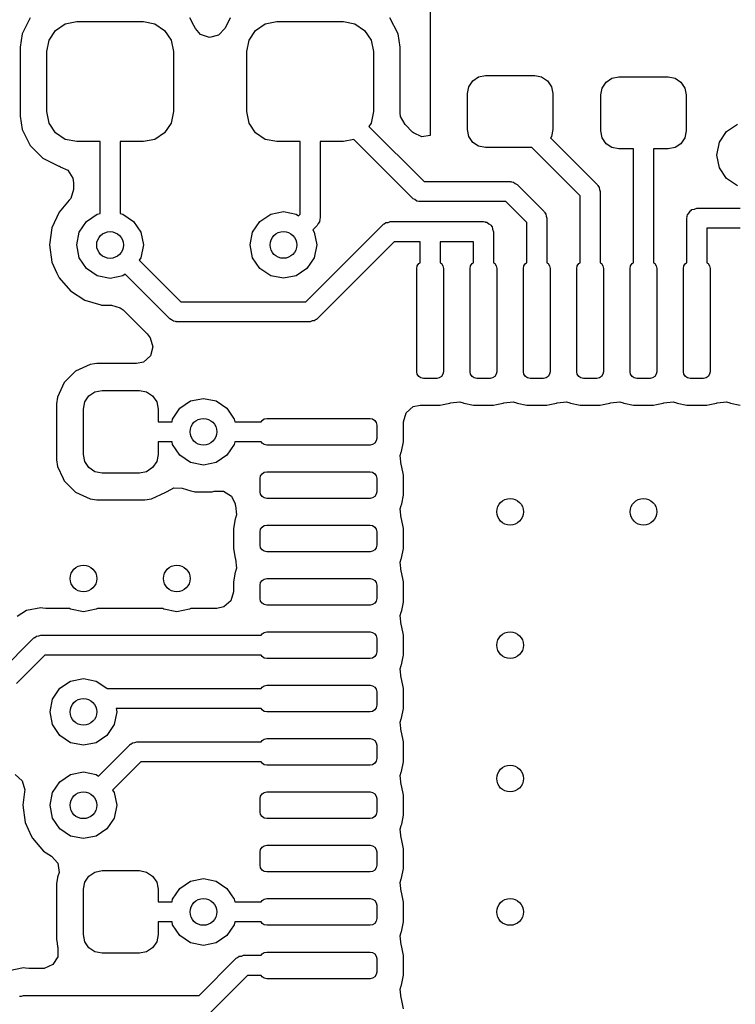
# Model space of a CAD drawing. Extents: x 0.4 to 10.6, y -8.1 to -0.4.
# Tile 23 of 42: x 6.194 to 6.405, y -2.271 to -1.981. Entities that reach past the tile are written whole.
import ezdxf

# ---------------------------------------------------------------- set-up
doc = ezdxf.new("R2010")
doc.units = 0
doc.header["$MEASUREMENT"] = 0
doc.layers.add('BLACK', color=7, linetype='CONTINUOUS')

msp = doc.modelspace()

# ---------------------------------------------------------------- linework, layer by layer
at = {"layer": 'BLACK', "linetype": 'CONTINUOUS'}
for p, q in [((6.31496, -1.93846), (6.31496, -2.01493)), ((6.19691, -1.98019), (6.19518, -1.98359)), ((6.20724, -1.98197), (6.21063, -1.9813)), ((6.21063, -1.9813), (6.23031, -1.9813)), ((6.23031, -1.9813), (6.2337, -1.98197)), ((6.24519, -1.98245), (6.24404, -1.98019)), ((6.25596, -1.98019), (6.25481, -1.98245)), ((6.2663, -1.98197), (6.26969, -1.9813)), ((6.26969, -1.9813), (6.28937, -1.9813)), ((6.28937, -1.9813), (6.29276, -1.98197)), ((6.3055, -1.98492), (6.30309, -1.98019)), ((6.19518, -1.98359), (6.1945, -1.98492)), ((6.20245, -1.98677), (6.20437, -1.98389)), ((6.20437, -1.98389), (6.20724, -1.98197)), ((6.2337, -1.98197), (6.23658, -1.98389)), ((6.23658, -1.98389), (6.2385, -1.98677)), ((6.24565, -1.98336), (6.24519, -1.98245)), ((6.24719, -1.98513), (6.24565, -1.98336)), ((6.25435, -1.98336), (6.25246, -1.98536)), ((6.25481, -1.98245), (6.25435, -1.98336)), ((6.2615, -1.98677), (6.26342, -1.98389)), ((6.26342, -1.98389), (6.2663, -1.98197)), ((6.29276, -1.98197), (6.29563, -1.98389)), ((6.29563, -1.98389), (6.29755, -1.98677)), ((6.1945, -1.98492), (6.19388, -1.98884)), ((6.20177, -1.99016), (6.20245, -1.98677)), ((6.2385, -1.98677), (6.23917, -1.99016)), ((6.24979, -1.98602), (6.24719, -1.98513)), ((6.25246, -1.98536), (6.24979, -1.98602)), ((6.26083, -1.99016), (6.2615, -1.98677)), ((6.29755, -1.98677), (6.29823, -1.99016)), ((6.30612, -1.98884), (6.3055, -1.98492)), ((6.3055, -1.98492), (6.3055, -1.98492)), ((6.3055, -1.98492), (6.3055, -1.98492)), ((6.19388, -1.98884), (6.19388, -2.00919)), ((6.20177, -2.00787), (6.20177, -1.99016)), ((6.23917, -1.99016), (6.23917, -2.00787)), ((6.26083, -2.00787), (6.26083, -1.99016)), ((6.29823, -1.99016), (6.29823, -2.00787)), ((6.30612, -2.00825), (6.30612, -1.98884)), ((6.32639, -2.00053), (6.32754, -1.9988)), ((6.32754, -1.9988), (6.32927, -1.99765)), ((6.32927, -1.99765), (6.3313, -1.99724)), ((6.3313, -1.99724), (6.34587, -1.99724)), ((6.34587, -1.99724), (6.3479, -1.99765)), ((6.3479, -1.99765), (6.34962, -1.9988)), ((6.34962, -1.9988), (6.35078, -2.00053)), ((6.36576, -2.00092), (6.36691, -1.99919)), ((6.36691, -1.99919), (6.36864, -1.99804)), ((6.36864, -1.99804), (6.37067, -1.99764)), ((6.37067, -1.99764), (6.38524, -1.99764)), ((6.38524, -1.99764), (6.38727, -1.99804)), ((6.38727, -1.99804), (6.38899, -1.99919)), ((6.38899, -1.99919), (6.39015, -2.00092)), ((6.32598, -2.00256), (6.32639, -2.00053)), ((6.35078, -2.00053), (6.35118, -2.00256)), ((6.36535, -2.00295), (6.36576, -2.00092)), ((6.39015, -2.00092), (6.39055, -2.00295)), ((6.32598, -2.01319), (6.32598, -2.00256)), ((6.35118, -2.00256), (6.35118, -2.01319)), ((6.36535, -2.01358), (6.36535, -2.00295)), ((6.39055, -2.00295), (6.39055, -2.01358)), ((6.20245, -2.01126), (6.20177, -2.00787)), ((6.23917, -2.00787), (6.2385, -2.01126)), ((6.2615, -2.01126), (6.26083, -2.00787)), ((6.29823, -2.00787), (6.29755, -2.01126)), ((6.19388, -2.00919), (6.1945, -2.01311)), ((6.30623, -2.00929), (6.30612, -2.00825)), ((6.30755, -2.0117), (6.30623, -2.00929)), ((6.1945, -2.01311), (6.1945, -2.01312)), ((6.1945, -2.01312), (6.1945, -2.01312)), ((6.1945, -2.01312), (6.19691, -2.01784)), ((6.20437, -2.01414), (6.20245, -2.01126)), ((6.2385, -2.01126), (6.23658, -2.01414)), ((6.26342, -2.01414), (6.2615, -2.01126)), ((6.29755, -2.01126), (6.29691, -2.01222)), ((6.29691, -2.01222), (6.31323, -2.02854)), ((6.30976, -2.01391), (6.30755, -2.0117)), ((6.32639, -2.01522), (6.32598, -2.01319)), ((6.35118, -2.01319), (6.35078, -2.01522)), ((6.36576, -2.01562), (6.36535, -2.01358)), ((6.39055, -2.01358), (6.39015, -2.01562)), ((6.40036, -2.01692), (6.40249, -2.01373)), ((6.40249, -2.01373), (6.40568, -2.0116)), ((6.20724, -2.01606), (6.20437, -2.01414)), ((6.21063, -2.01673), (6.20724, -2.01606)), ((6.21752, -2.01673), (6.21063, -2.01673)), ((6.21752, -2.03799), (6.21752, -2.01673)), ((6.23031, -2.01673), (6.22343, -2.01673)), ((6.22343, -2.01673), (6.22343, -2.03799)), ((6.2337, -2.01606), (6.23031, -2.01673)), ((6.23658, -2.01414), (6.2337, -2.01606)), ((6.2663, -2.01606), (6.26342, -2.01414)), ((6.26969, -2.01673), (6.2663, -2.01606)), ((6.27657, -2.01673), (6.26969, -2.01673)), ((6.27657, -2.03813), (6.27657, -2.01673)), ((6.28937, -2.01673), (6.28248, -2.01673)), ((6.28248, -2.01673), (6.28248, -2.03935)), ((6.29245, -2.01612), (6.28937, -2.01673)), ((6.30992, -2.03358), (6.29245, -2.01612)), ((6.31001, -2.01414), (6.30976, -2.01391)), ((6.31251, -2.01529), (6.31001, -2.01414)), ((6.31496, -2.01493), (6.31251, -2.01529)), ((6.32754, -2.01695), (6.32639, -2.01522)), ((6.35078, -2.01522), (6.35051, -2.01562)), ((6.35051, -2.01562), (6.36429, -2.02941)), ((6.36691, -2.01734), (6.36576, -2.01562)), ((6.39015, -2.01562), (6.38899, -2.01734)), ((6.19691, -2.01784), (6.19691, -2.01784)), ((6.19691, -2.01784), (6.19691, -2.01784)), ((6.19691, -2.01784), (6.20066, -2.0216)), ((6.32927, -2.0181), (6.32754, -2.01695)), ((6.3313, -2.0185), (6.32927, -2.0181)), ((6.34504, -2.0185), (6.3313, -2.0185)), ((6.35925, -2.03272), (6.34504, -2.0185)), ((6.36864, -2.01849), (6.36691, -2.01734)), ((6.37067, -2.0189), (6.36864, -2.01849)), ((6.375, -2.0189), (6.37067, -2.0189)), ((6.375, -2.05247), (6.375, -2.0189)), ((6.38524, -2.0189), (6.38091, -2.0189)), ((6.38091, -2.0189), (6.38091, -2.05247)), ((6.38727, -2.01849), (6.38524, -2.0189)), ((6.38899, -2.01734), (6.38727, -2.01849)), ((6.39961, -2.02069), (6.40036, -2.01692)), ((6.20066, -2.0216), (6.20066, -2.0216)), ((6.20066, -2.0216), (6.20066, -2.0216)), ((6.20066, -2.0216), (6.20539, -2.024)), ((6.40036, -2.02446), (6.39961, -2.02069)), ((6.20539, -2.024), (6.20551, -2.02402)), ((6.20551, -2.02402), (6.20564, -2.02409)), ((6.20564, -2.02409), (6.20575, -2.02412)), ((6.20575, -2.02412), (6.20575, -2.02414)), ((6.20575, -2.02414), (6.20799, -2.0252)), ((6.20799, -2.0252), (6.20945, -2.02754)), ((6.40249, -2.02765), (6.40036, -2.02446)), ((6.20945, -2.02754), (6.20963, -2.02885)), ((6.40568, -2.02978), (6.40249, -2.02765)), ((6.20963, -2.03086), (6.20885, -2.0335)), ((6.20963, -2.02885), (6.20963, -2.03086)), ((6.31323, -2.02854), (6.33858, -2.02854)), ((6.33858, -2.02854), (6.33876, -2.02858)), ((6.33876, -2.02858), (6.33884, -2.02855)), ((6.33884, -2.02855), (6.33896, -2.02861)), ((6.33896, -2.02861), (6.33959, -2.02872)), ((6.33959, -2.02872), (6.34009, -2.02914)), ((6.34009, -2.02914), (6.34067, -2.02941)), ((6.34067, -2.02941), (6.34854, -2.03728)), ((6.36429, -2.02941), (6.3644, -2.02956)), ((6.3644, -2.02956), (6.36447, -2.0296)), ((6.36447, -2.0296), (6.36451, -2.02972)), ((6.36451, -2.02972), (6.36488, -2.03025)), ((6.36488, -2.03025), (6.36494, -2.03089)), ((6.36494, -2.03089), (6.36516, -2.0315)), ((6.20843, -2.03405), (6.2054, -2.03756)), ((6.20885, -2.0335), (6.20843, -2.03405)), ((6.3105, -2.03386), (6.30992, -2.03358)), ((6.311, -2.03427), (6.3105, -2.03386)), ((6.35925, -2.05247), (6.35925, -2.03272)), ((6.36516, -2.0315), (6.36516, -2.05247)), ((6.31163, -2.03438), (6.311, -2.03427)), ((6.31175, -2.03444), (6.31163, -2.03438)), ((6.31183, -2.03442), (6.31175, -2.03444)), ((6.31201, -2.03445), (6.31183, -2.03442)), ((6.33736, -2.03445), (6.31201, -2.03445)), ((6.3435, -2.04059), (6.33736, -2.03445)), ((6.3918, -2.03711), (6.39205, -2.03702)), ((6.39205, -2.03702), (6.39222, -2.03681)), ((6.39222, -2.03681), (6.39298, -2.03668)), ((6.39298, -2.03668), (6.3937, -2.03642)), ((6.3937, -2.03642), (6.4065, -2.03642)), ((6.2054, -2.03756), (6.20328, -2.0422)), ((6.2054, -2.03756), (6.2054, -2.03756)), ((6.21351, -2.04028), (6.21671, -2.03815)), ((6.21671, -2.03815), (6.21752, -2.03799)), ((6.22343, -2.03799), (6.22424, -2.03815)), ((6.22424, -2.03815), (6.22743, -2.04028)), ((6.26469, -2.04026), (6.26789, -2.03813)), ((6.26789, -2.03813), (6.27165, -2.03738)), ((6.27165, -2.03738), (6.27542, -2.03813)), ((6.27542, -2.03813), (6.27611, -2.03859)), ((6.27611, -2.03859), (6.27657, -2.03813)), ((6.28241, -2.03973), (6.2823, -2.04036)), ((6.28247, -2.03961), (6.28241, -2.03973)), ((6.28248, -2.03935), (6.28245, -2.03953)), ((6.28245, -2.03953), (6.28247, -2.03961)), ((6.34854, -2.03728), (6.34865, -2.03743)), ((6.34865, -2.03743), (6.34872, -2.03747)), ((6.34872, -2.03747), (6.34876, -2.03759)), ((6.34876, -2.03759), (6.34913, -2.03812)), ((6.34913, -2.03812), (6.34919, -2.03876)), ((6.34919, -2.03876), (6.34941, -2.03937)), ((6.34941, -2.03937), (6.34941, -2.05247)), ((6.39075, -2.03937), (6.39082, -2.03899)), ((6.39075, -2.05247), (6.39075, -2.03937)), ((6.39079, -2.03886), (6.39086, -2.03874)), ((6.39082, -2.03899), (6.39079, -2.03886)), ((6.39086, -2.03874), (6.39093, -2.03836)), ((6.39093, -2.03836), (6.39142, -2.03777)), ((6.39142, -2.03777), (6.3918, -2.03711)), ((6.20328, -2.0422), (6.20255, -2.04724)), ((6.21138, -2.04348), (6.21351, -2.04028)), ((6.22743, -2.04028), (6.22957, -2.04348)), ((6.26256, -2.04346), (6.26469, -2.04026)), ((6.2783, -2.06398), (6.30106, -2.04122)), ((6.28162, -2.04144), (6.28029, -2.04277)), ((6.28029, -2.04277), (6.28075, -2.04346)), ((6.28189, -2.04085), (6.28162, -2.04144)), ((6.2823, -2.04036), (6.28189, -2.04085)), ((6.30106, -2.04122), (6.30121, -2.04111)), ((6.30121, -2.04111), (6.30125, -2.04105)), ((6.30125, -2.04105), (6.30137, -2.041)), ((6.30137, -2.041), (6.3019, -2.04063)), ((6.3019, -2.04063), (6.30254, -2.04057)), ((6.30254, -2.04057), (6.30315, -2.04035)), ((6.30315, -2.04035), (6.31496, -2.04035)), ((6.31496, -2.04035), (6.33071, -2.04035)), ((6.33071, -2.04035), (6.33109, -2.04042)), ((6.33109, -2.04042), (6.33122, -2.0404)), ((6.33122, -2.0404), (6.33134, -2.04046)), ((6.33134, -2.04046), (6.33172, -2.04053)), ((6.33172, -2.04053), (6.33231, -2.04103)), ((6.33231, -2.04103), (6.33297, -2.04141)), ((6.33297, -2.04141), (6.33306, -2.04166)), ((6.33306, -2.04166), (6.33327, -2.04183)), ((6.33327, -2.04183), (6.3334, -2.04259)), ((6.3334, -2.04259), (6.33366, -2.04331)), ((6.3435, -2.05247), (6.3435, -2.04059)), ((6.4065, -2.04232), (6.39665, -2.04232)), ((6.39665, -2.04232), (6.39665, -2.05247)), ((6.21063, -2.04724), (6.21138, -2.04348)), ((6.22957, -2.04348), (6.23031, -2.04724)), ((6.26181, -2.04722), (6.26256, -2.04346)), ((6.28075, -2.04346), (6.2815, -2.04722)), ((6.33366, -2.04331), (6.33366, -2.05247)), ((6.20255, -2.04724), (6.20328, -2.05229)), ((6.21138, -2.05101), (6.21063, -2.04724)), ((6.23031, -2.04724), (6.22957, -2.05101)), ((6.26256, -2.05099), (6.26181, -2.04722)), ((6.2815, -2.04722), (6.28075, -2.05099)), ((6.30437, -2.04626), (6.28162, -2.06902)), ((6.31201, -2.04626), (6.30437, -2.04626)), ((6.31201, -2.05247), (6.31201, -2.04626)), ((6.32776, -2.04626), (6.31791, -2.04626)), ((6.31791, -2.04626), (6.31791, -2.05247)), ((6.32776, -2.05247), (6.32776, -2.04626)), ((6.21351, -2.0542), (6.21138, -2.05101)), ((6.22957, -2.05101), (6.2291, -2.0517)), ((6.26469, -2.05418), (6.26256, -2.05099)), ((6.28075, -2.05099), (6.27861, -2.05418)), ((6.20328, -2.05229), (6.20478, -2.05557)), ((6.21671, -2.05634), (6.21351, -2.0542)), ((6.2291, -2.0517), (6.24138, -2.06398)), ((6.26789, -2.05632), (6.26469, -2.05418)), ((6.27861, -2.05418), (6.27542, -2.05632)), ((6.31102, -2.05413), (6.31117, -2.05338)), ((6.31102, -2.08465), (6.31102, -2.05413)), ((6.31117, -2.05338), (6.3116, -2.05274)), ((6.3116, -2.05274), (6.31201, -2.05247)), ((6.31791, -2.05247), (6.31832, -2.05274)), ((6.31832, -2.05274), (6.31875, -2.05338)), ((6.31875, -2.05338), (6.3189, -2.05413)), ((6.3189, -2.05413), (6.3189, -2.08465)), ((6.32677, -2.05413), (6.32692, -2.05338)), ((6.32677, -2.08465), (6.32677, -2.05413)), ((6.32692, -2.05338), (6.32735, -2.05274)), ((6.32735, -2.05274), (6.32776, -2.05247)), ((6.33366, -2.05247), (6.33407, -2.05274)), ((6.33407, -2.05274), (6.3345, -2.05338)), ((6.3345, -2.05338), (6.33465, -2.05413)), ((6.33465, -2.05413), (6.33465, -2.08465)), ((6.34252, -2.05413), (6.34267, -2.05338)), ((6.34252, -2.08465), (6.34252, -2.05413)), ((6.34267, -2.05338), (6.3431, -2.05274)), ((6.3431, -2.05274), (6.3435, -2.05247)), ((6.34941, -2.05247), (6.34982, -2.05274)), ((6.34982, -2.05274), (6.35024, -2.05338)), ((6.35024, -2.05338), (6.35039, -2.05413)), ((6.35039, -2.05413), (6.35039, -2.08465)), ((6.35827, -2.05413), (6.35842, -2.05338)), ((6.35827, -2.08465), (6.35827, -2.05413)), ((6.35842, -2.05338), (6.35884, -2.05274)), ((6.35884, -2.05274), (6.35925, -2.05247)), ((6.36516, -2.05247), (6.36557, -2.05274)), ((6.36557, -2.05274), (6.36599, -2.05338)), ((6.36599, -2.05338), (6.36614, -2.05413)), ((6.36614, -2.05413), (6.36614, -2.08465)), ((6.37402, -2.05413), (6.37417, -2.05338)), ((6.37402, -2.08465), (6.37402, -2.05413)), ((6.37417, -2.05338), (6.37459, -2.05274)), ((6.37459, -2.05274), (6.375, -2.05247)), ((6.38091, -2.05247), (6.38131, -2.05274)), ((6.38131, -2.05274), (6.38174, -2.05338)), ((6.38174, -2.05338), (6.38189, -2.05413)), ((6.38189, -2.05413), (6.38189, -2.08465)), ((6.38976, -2.05413), (6.38991, -2.05338)), ((6.38976, -2.08465), (6.38976, -2.05413)), ((6.38991, -2.05338), (6.39034, -2.05274)), ((6.39034, -2.05274), (6.39075, -2.05247)), ((6.39665, -2.05247), (6.39706, -2.05274)), ((6.39706, -2.05274), (6.39749, -2.05338)), ((6.39749, -2.05338), (6.39764, -2.05413)), ((6.39764, -2.05413), (6.39764, -2.08465)), ((6.20478, -2.05557), (6.2054, -2.05693)), ((6.2054, -2.05693), (6.20874, -2.06079)), ((6.22047, -2.05709), (6.21671, -2.05634)), ((6.22424, -2.05634), (6.22047, -2.05709)), ((6.22493, -2.05588), (6.22424, -2.05634)), ((6.23807, -2.06902), (6.22493, -2.05588)), ((6.27165, -2.05707), (6.26789, -2.05632)), ((6.27542, -2.05632), (6.27165, -2.05707)), ((6.20874, -2.06079), (6.21303, -2.06354)), ((6.21303, -2.06354), (6.21779, -2.06494)), ((6.21779, -2.06494), (6.21792, -2.06498)), ((6.21792, -2.06498), (6.21792, -2.06498)), ((6.21792, -2.06498), (6.21792, -2.06498)), ((6.21792, -2.06498), (6.22085, -2.06498)), ((6.22085, -2.06498), (6.22349, -2.06576)), ((6.22349, -2.06576), (6.2243, -2.06641)), ((6.24138, -2.06398), (6.2783, -2.06398)), ((6.2243, -2.06641), (6.23139, -2.0735)), ((6.23865, -2.06929), (6.23807, -2.06902)), ((6.28162, -2.06902), (6.28147, -2.06912)), ((6.23915, -2.0697), (6.23865, -2.06929)), ((6.23978, -2.06982), (6.23915, -2.0697)), ((6.2399, -2.06987), (6.23978, -2.06982)), ((6.23998, -2.06985), (6.2399, -2.06987)), ((6.24016, -2.06988), (6.23998, -2.06985)), ((6.27953, -2.06988), (6.24016, -2.06988)), ((6.28013, -2.06966), (6.27953, -2.06988)), ((6.28078, -2.06961), (6.28013, -2.06966)), ((6.2813, -2.06924), (6.28078, -2.06961)), ((6.28143, -2.06919), (6.2813, -2.06924)), ((6.28147, -2.06912), (6.28143, -2.06919)), ((6.23139, -2.0735), (6.232, -2.07424)), ((6.232, -2.07424), (6.23228, -2.07467)), ((6.23228, -2.07467), (6.23311, -2.07729)), ((6.23311, -2.07729), (6.23238, -2.07995)), ((6.23238, -2.07995), (6.23033, -2.08179)), ((6.21459, -2.08252), (6.2103, -2.08452)), ((6.21592, -2.08235), (6.21459, -2.08252)), ((6.21459, -2.08252), (6.21459, -2.08252)), ((6.21459, -2.08252), (6.21459, -2.08252)), ((6.21654, -2.08226), (6.21592, -2.08235)), ((6.22823, -2.08226), (6.21654, -2.08226)), ((6.23033, -2.08179), (6.22823, -2.08226)), ((6.2103, -2.08452), (6.20696, -2.08786)), ((6.31117, -2.0854), (6.31102, -2.08465)), ((6.3116, -2.08604), (6.31117, -2.0854)), ((6.31224, -2.08646), (6.3116, -2.08604)), ((6.31299, -2.08661), (6.31224, -2.08646)), ((6.31768, -2.08646), (6.31693, -2.08661)), ((6.31832, -2.08604), (6.31768, -2.08646)), ((6.31875, -2.0854), (6.31832, -2.08604)), ((6.3189, -2.08465), (6.31875, -2.0854)), ((6.32692, -2.0854), (6.32677, -2.08465)), ((6.32735, -2.08604), (6.32692, -2.0854)), ((6.32799, -2.08646), (6.32735, -2.08604)), ((6.32874, -2.08661), (6.32799, -2.08646)), ((6.33343, -2.08646), (6.33268, -2.08661)), ((6.33407, -2.08604), (6.33343, -2.08646)), ((6.3345, -2.0854), (6.33407, -2.08604)), ((6.33465, -2.08465), (6.3345, -2.0854)), ((6.34267, -2.0854), (6.34252, -2.08465)), ((6.3431, -2.08604), (6.34267, -2.0854)), ((6.34373, -2.08646), (6.3431, -2.08604)), ((6.34449, -2.08661), (6.34373, -2.08646)), ((6.34918, -2.08646), (6.34843, -2.08661)), ((6.34982, -2.08604), (6.34918, -2.08646)), ((6.35024, -2.0854), (6.34982, -2.08604)), ((6.35039, -2.08465), (6.35024, -2.0854)), ((6.35842, -2.0854), (6.35827, -2.08465)), ((6.35884, -2.08604), (6.35842, -2.0854)), ((6.35948, -2.08646), (6.35884, -2.08604)), ((6.36024, -2.08661), (6.35948, -2.08646)), ((6.36493, -2.08646), (6.36417, -2.08661)), ((6.36557, -2.08604), (6.36493, -2.08646)), ((6.36599, -2.0854), (6.36557, -2.08604)), ((6.36614, -2.08465), (6.36599, -2.0854)), ((6.37417, -2.0854), (6.37402, -2.08465)), ((6.37459, -2.08604), (6.37417, -2.0854)), ((6.37523, -2.08646), (6.37459, -2.08604)), ((6.37598, -2.08661), (6.37523, -2.08646)), ((6.38067, -2.08646), (6.37992, -2.08661)), ((6.38131, -2.08604), (6.38067, -2.08646)), ((6.38174, -2.0854), (6.38131, -2.08604)), ((6.38189, -2.08465), (6.38174, -2.0854)), ((6.38991, -2.0854), (6.38976, -2.08465)), ((6.39034, -2.08604), (6.38991, -2.0854)), ((6.39098, -2.08646), (6.39034, -2.08604)), ((6.39173, -2.08661), (6.39098, -2.08646)), ((6.39642, -2.08646), (6.39567, -2.08661)), ((6.39706, -2.08604), (6.39642, -2.08646)), ((6.39749, -2.0854), (6.39706, -2.08604)), ((6.39764, -2.08465), (6.39749, -2.0854)), ((6.20696, -2.08786), (6.20496, -2.09215)), ((6.31693, -2.08661), (6.31299, -2.08661)), ((6.33268, -2.08661), (6.32874, -2.08661)), ((6.34843, -2.08661), (6.34449, -2.08661)), ((6.36417, -2.08661), (6.36024, -2.08661)), ((6.37992, -2.08661), (6.37598, -2.08661)), ((6.39567, -2.08661), (6.39173, -2.08661)), ((6.20496, -2.09215), (6.2047, -2.0941)), ((6.21302, -2.09356), (6.21421, -2.09177)), ((6.21421, -2.09177), (6.216, -2.09058)), ((6.216, -2.09058), (6.21811, -2.09016)), ((6.21811, -2.09016), (6.22913, -2.09016)), ((6.22913, -2.09016), (6.23124, -2.09058)), ((6.23124, -2.09058), (6.23303, -2.09177)), ((6.23303, -2.09177), (6.23423, -2.09356)), ((6.2047, -2.0941), (6.2047, -2.11063)), ((6.2126, -2.09567), (6.21302, -2.09356)), ((6.23423, -2.09356), (6.23465, -2.09567)), ((6.24107, -2.0954), (6.24426, -2.09327)), ((6.24426, -2.09327), (6.24803, -2.09252)), ((6.24803, -2.09252), (6.2518, -2.09327)), ((6.2518, -2.09327), (6.25499, -2.0954)), ((6.30788, -2.09675), (6.30996, -2.09495)), ((6.30996, -2.09495), (6.31199, -2.09451)), ((6.31199, -2.09451), (6.3179, -2.09451)), ((6.3179, -2.09451), (6.31886, -2.09432)), ((6.3179, -2.09451), (6.3179, -2.09451)), ((6.31886, -2.09432), (6.32078, -2.09394)), ((6.32078, -2.09394), (6.32097, -2.09386)), ((6.32078, -2.09394), (6.32078, -2.09394)), ((6.32078, -2.09394), (6.32078, -2.09394)), ((6.32078, -2.09394), (6.32078, -2.09394)), ((6.32097, -2.09386), (6.3237, -2.09356)), ((6.3237, -2.09356), (6.3247, -2.09386)), ((6.3247, -2.09386), (6.32489, -2.09394)), ((6.32489, -2.09394), (6.32489, -2.09394)), ((6.32489, -2.09394), (6.32489, -2.09394)), ((6.32489, -2.09394), (6.32489, -2.09394)), ((6.32489, -2.09394), (6.32777, -2.09451)), ((6.32777, -2.09451), (6.32777, -2.09451)), ((6.32777, -2.09451), (6.32777, -2.09451)), ((6.32777, -2.09451), (6.33365, -2.09451)), ((6.33365, -2.09451), (6.33461, -2.09432)), ((6.33365, -2.09451), (6.33365, -2.09451)), ((6.33461, -2.09432), (6.33652, -2.09394)), ((6.33652, -2.09394), (6.33652, -2.09394)), ((6.33652, -2.09394), (6.33653, -2.09394)), ((6.33653, -2.09394), (6.33671, -2.09386)), ((6.33653, -2.09394), (6.33653, -2.09394)), ((6.33671, -2.09386), (6.33945, -2.09356)), ((6.33945, -2.09356), (6.34045, -2.09386)), ((6.34045, -2.09386), (6.34064, -2.09394)), ((6.34064, -2.09394), (6.34064, -2.09394)), ((6.34064, -2.09394), (6.34064, -2.09394)), ((6.34064, -2.09394), (6.34064, -2.09394)), ((6.34064, -2.09394), (6.34352, -2.09451)), ((6.34352, -2.09451), (6.34352, -2.09451)), ((6.34352, -2.09451), (6.34352, -2.09451)), ((6.34352, -2.09451), (6.3494, -2.09451)), ((6.3494, -2.09451), (6.35036, -2.09432)), ((6.3494, -2.09451), (6.3494, -2.09451)), ((6.35036, -2.09432), (6.35227, -2.09394)), ((6.35227, -2.09394), (6.35246, -2.09386)), ((6.35227, -2.09394), (6.35227, -2.09394)), ((6.35227, -2.09394), (6.35227, -2.09394)), ((6.35227, -2.09394), (6.35227, -2.09394)), ((6.35246, -2.09386), (6.3552, -2.09356)), ((6.3552, -2.09356), (6.3562, -2.09386)), ((6.3562, -2.09386), (6.35639, -2.09394)), ((6.35639, -2.09394), (6.35639, -2.09394)), ((6.35639, -2.09394), (6.35639, -2.09394)), ((6.35639, -2.09394), (6.35639, -2.09394)), ((6.35639, -2.09394), (6.35926, -2.09451)), ((6.35926, -2.09451), (6.35926, -2.09451)), ((6.35926, -2.09451), (6.35926, -2.09451)), ((6.35926, -2.09451), (6.36514, -2.09451)), ((6.36514, -2.09451), (6.3661, -2.09432)), ((6.36514, -2.09451), (6.36514, -2.09451)), ((6.3661, -2.09432), (6.36802, -2.09394)), ((6.36802, -2.09394), (6.36821, -2.09386)), ((6.36802, -2.09394), (6.36802, -2.09394)), ((6.36802, -2.09394), (6.36802, -2.09394)), ((6.36802, -2.09394), (6.36802, -2.09394)), ((6.36821, -2.09386), (6.37095, -2.09356)), ((6.37095, -2.09356), (6.37195, -2.09386)), ((6.37195, -2.09386), (6.37214, -2.09394)), ((6.37214, -2.09394), (6.37214, -2.09394)), ((6.37214, -2.09394), (6.37214, -2.09394)), ((6.37214, -2.09394), (6.37214, -2.09394)), ((6.37214, -2.09394), (6.37501, -2.09451)), ((6.37501, -2.09451), (6.37501, -2.09451)), ((6.37501, -2.09451), (6.37501, -2.09451)), ((6.37501, -2.09451), (6.38089, -2.09451)), ((6.38089, -2.09451), (6.38185, -2.09432)), ((6.38089, -2.09451), (6.38089, -2.09451)), ((6.38185, -2.09432), (6.38377, -2.09394)), ((6.38377, -2.09394), (6.38396, -2.09386)), ((6.38377, -2.09394), (6.38377, -2.09394)), ((6.38377, -2.09394), (6.38377, -2.09394)), ((6.38377, -2.09394), (6.38377, -2.09394)), ((6.38396, -2.09386), (6.38669, -2.09356)), ((6.38669, -2.09356), (6.3877, -2.09386)), ((6.3877, -2.09386), (6.38788, -2.09394)), ((6.38788, -2.09394), (6.38788, -2.09394)), ((6.38788, -2.09394), (6.38788, -2.09394)), ((6.38788, -2.09394), (6.38788, -2.09394)), ((6.38788, -2.09394), (6.39076, -2.09451)), ((6.39076, -2.09451), (6.39076, -2.09451)), ((6.39076, -2.09451), (6.39076, -2.09451)), ((6.39076, -2.09451), (6.39664, -2.09451)), ((6.39664, -2.09451), (6.3976, -2.09432)), ((6.39664, -2.09451), (6.39664, -2.09451)), ((6.3976, -2.09432), (6.39952, -2.09394)), ((6.39952, -2.09394), (6.39971, -2.09386)), ((6.39952, -2.09394), (6.39952, -2.09394)), ((6.39952, -2.09394), (6.39952, -2.09394)), ((6.39952, -2.09394), (6.39952, -2.09394)), ((6.39971, -2.09386), (6.40244, -2.09356)), ((6.40244, -2.09356), (6.40344, -2.09386)), ((6.40344, -2.09386), (6.40363, -2.09394)), ((6.40363, -2.09394), (6.40363, -2.09394)), ((6.40363, -2.09394), (6.40363, -2.09394)), ((6.40363, -2.09394), (6.40363, -2.09394)), ((6.40363, -2.09394), (6.40651, -2.09451)), ((6.2126, -2.10906), (6.2126, -2.09567)), ((6.23465, -2.09567), (6.23465, -2.09941)), ((6.23894, -2.0986), (6.24107, -2.0954)), ((6.25499, -2.0954), (6.25712, -2.0986)), ((6.30711, -2.09939), (6.30788, -2.09675)), ((6.23465, -2.09941), (6.23878, -2.09941)), ((6.23878, -2.09941), (6.23894, -2.0986)), ((6.25712, -2.0986), (6.25729, -2.09941)), ((6.25729, -2.09941), (6.26507, -2.09941)), ((6.26507, -2.09941), (6.26534, -2.099)), ((6.26534, -2.099), (6.26598, -2.09858)), ((6.26598, -2.09858), (6.26673, -2.09843)), ((6.26673, -2.09843), (6.29724, -2.09843)), ((6.29724, -2.09843), (6.298, -2.09858)), ((6.298, -2.09858), (6.29864, -2.099)), ((6.29864, -2.099), (6.29906, -2.09964)), ((6.29906, -2.09964), (6.29921, -2.10039)), ((6.29921, -2.10039), (6.29921, -2.10433)), ((6.30711, -2.1053), (6.30711, -2.09939)), ((6.23878, -2.10531), (6.23465, -2.10531)), ((6.23465, -2.10531), (6.23465, -2.10906)), ((6.23894, -2.10613), (6.23878, -2.10531)), ((6.24107, -2.10932), (6.23894, -2.10613)), ((6.25712, -2.10613), (6.25499, -2.10932)), ((6.25729, -2.10531), (6.25712, -2.10613)), ((6.26507, -2.10531), (6.25729, -2.10531)), ((6.26534, -2.10572), (6.26507, -2.10531)), ((6.26598, -2.10615), (6.26534, -2.10572)), ((6.26673, -2.1063), (6.26598, -2.10615)), ((6.29724, -2.1063), (6.26673, -2.1063)), ((6.298, -2.10615), (6.29724, -2.1063)), ((6.29864, -2.10572), (6.298, -2.10615)), ((6.29906, -2.10508), (6.29864, -2.10572)), ((6.29921, -2.10433), (6.29906, -2.10508)), ((6.30653, -2.10818), (6.30711, -2.1053)), ((6.30711, -2.1053), (6.30711, -2.1053)), ((6.21302, -2.11116), (6.2126, -2.10906)), ((6.23465, -2.10906), (6.23423, -2.11116)), ((6.24426, -2.11146), (6.24107, -2.10932)), ((6.25499, -2.10932), (6.2518, -2.11146)), ((6.30616, -2.10937), (6.30646, -2.10837)), ((6.30646, -2.1121), (6.30616, -2.10937)), ((6.30646, -2.10837), (6.30653, -2.10818)), ((6.2047, -2.11063), (6.2047, -2.11063)), ((6.2047, -2.11063), (6.20496, -2.11258)), ((6.20496, -2.11258), (6.20496, -2.11258)), ((6.20496, -2.11258), (6.20496, -2.11258)), ((6.20496, -2.11258), (6.20665, -2.1162)), ((6.21421, -2.11295), (6.21302, -2.11116)), ((6.23423, -2.11116), (6.23303, -2.11295)), ((6.24803, -2.1122), (6.24426, -2.11146)), ((6.2518, -2.11146), (6.24803, -2.1122)), ((6.30653, -2.11229), (6.30646, -2.1121)), ((6.30711, -2.11517), (6.30653, -2.11229)), ((6.216, -2.11415), (6.21421, -2.11295)), ((6.21811, -2.11457), (6.216, -2.11415)), ((6.22913, -2.11457), (6.21811, -2.11457)), ((6.23124, -2.11415), (6.22913, -2.11457)), ((6.23303, -2.11295), (6.23124, -2.11415)), ((6.26476, -2.11614), (6.26491, -2.11539)), ((6.26491, -2.11539), (6.26534, -2.11475)), ((6.26534, -2.11475), (6.26598, -2.11432)), ((6.26598, -2.11432), (6.26673, -2.11417)), ((6.26673, -2.11417), (6.29724, -2.11417)), ((6.29724, -2.11417), (6.298, -2.11432)), ((6.298, -2.11432), (6.29864, -2.11475)), ((6.29864, -2.11475), (6.29906, -2.11539)), ((6.29906, -2.11539), (6.29921, -2.11614)), ((6.30711, -2.12105), (6.30711, -2.11517)), ((6.30711, -2.11517), (6.30711, -2.11517)), ((6.20665, -2.1162), (6.20696, -2.11686)), ((6.20696, -2.11686), (6.2103, -2.12021)), ((6.26476, -2.12008), (6.26476, -2.11614)), ((6.29921, -2.11614), (6.29921, -2.12008)), ((6.2103, -2.12021), (6.21459, -2.1222)), ((6.23266, -2.1222), (6.23694, -2.12021)), ((6.23694, -2.12021), (6.23729, -2.11996)), ((6.23694, -2.12021), (6.23694, -2.12021)), ((6.23729, -2.11996), (6.23733, -2.12001)), ((6.23733, -2.12001), (6.23933, -2.11891)), ((6.23933, -2.11891), (6.24174, -2.119)), ((6.24174, -2.119), (6.24429, -2.11975)), ((6.24429, -2.11975), (6.24518, -2.12001)), ((6.24518, -2.12001), (6.24548, -2.1201)), ((6.24548, -2.1201), (6.24548, -2.1201)), ((6.24548, -2.1201), (6.24548, -2.1201)), ((6.24548, -2.1201), (6.25058, -2.1201)), ((6.25058, -2.1201), (6.25122, -2.11991)), ((6.25058, -2.1201), (6.25058, -2.1201)), ((6.25122, -2.11991), (6.25397, -2.11991)), ((6.25397, -2.11991), (6.25629, -2.1214)), ((6.26491, -2.12083), (6.26476, -2.12008)), ((6.26534, -2.12147), (6.26491, -2.12083)), ((6.29906, -2.12083), (6.29864, -2.12147)), ((6.29921, -2.12008), (6.29906, -2.12083)), ((6.30659, -2.12364), (6.30711, -2.12105)), ((6.30711, -2.12105), (6.30711, -2.12105)), ((6.21459, -2.1222), (6.21654, -2.12246)), ((6.21654, -2.12246), (6.2307, -2.12246)), ((6.2307, -2.12246), (6.23266, -2.1222)), ((6.25629, -2.1214), (6.25739, -2.12364)), ((6.25739, -2.12364), (6.25744, -2.12393)), ((6.25744, -2.12393), (6.25752, -2.12412)), ((6.25752, -2.12412), (6.25781, -2.12685)), ((6.26598, -2.1219), (6.26534, -2.12147)), ((6.26673, -2.12205), (6.26598, -2.1219)), ((6.29724, -2.12205), (6.26673, -2.12205)), ((6.298, -2.1219), (6.29724, -2.12205)), ((6.29864, -2.12147), (6.298, -2.1219)), ((6.30616, -2.12512), (6.30646, -2.12412)), ((6.30646, -2.12412), (6.30653, -2.12393)), ((6.30653, -2.12393), (6.30659, -2.12364)), ((6.30653, -2.12393), (6.30653, -2.12393)), ((6.25781, -2.12685), (6.25752, -2.12785)), ((6.30646, -2.12785), (6.30616, -2.12512)), ((6.25744, -2.12804), (6.25687, -2.13092)), ((6.25752, -2.12785), (6.25744, -2.12804)), ((6.26534, -2.1305), (6.26598, -2.13007)), ((6.26598, -2.13007), (6.26673, -2.12992)), ((6.26673, -2.12992), (6.29724, -2.12992)), ((6.29724, -2.12992), (6.298, -2.13007)), ((6.298, -2.13007), (6.29864, -2.1305)), ((6.30653, -2.12804), (6.30646, -2.12785)), ((6.30711, -2.13092), (6.30653, -2.12804)), ((6.30653, -2.12804), (6.30653, -2.12804)), ((6.30653, -2.12804), (6.30653, -2.12804)), ((6.30653, -2.12804), (6.30653, -2.12804)), ((6.25687, -2.13092), (6.25687, -2.13092)), ((6.25687, -2.13092), (6.25687, -2.1368)), ((6.26476, -2.13189), (6.26491, -2.13114)), ((6.26476, -2.13583), (6.26476, -2.13189)), ((6.26491, -2.13114), (6.26534, -2.1305)), ((6.29864, -2.1305), (6.29906, -2.13114)), ((6.29906, -2.13114), (6.29921, -2.13189)), ((6.29921, -2.13189), (6.29921, -2.13583)), ((6.30711, -2.1368), (6.30711, -2.13092)), ((6.30711, -2.13092), (6.30711, -2.13092)), ((6.26491, -2.13658), (6.26476, -2.13583)), ((6.29921, -2.13583), (6.29906, -2.13658)), ((6.25687, -2.1368), (6.25687, -2.1368)), ((6.25687, -2.1368), (6.25687, -2.1368)), ((6.25687, -2.1368), (6.25744, -2.13967)), ((6.26534, -2.13722), (6.26491, -2.13658)), ((6.26598, -2.13765), (6.26534, -2.13722)), ((6.26673, -2.1378), (6.26598, -2.13765)), ((6.29724, -2.1378), (6.26673, -2.1378)), ((6.298, -2.13765), (6.29724, -2.1378)), ((6.29864, -2.13722), (6.298, -2.13765)), ((6.29906, -2.13658), (6.29864, -2.13722)), ((6.30653, -2.13967), (6.30711, -2.1368)), ((6.30711, -2.1368), (6.30711, -2.1368)), ((6.25744, -2.13967), (6.25752, -2.13986)), ((6.25752, -2.13986), (6.25781, -2.1426)), ((6.30616, -2.14087), (6.30646, -2.13986)), ((6.30646, -2.1436), (6.30616, -2.14087)), ((6.30646, -2.13986), (6.30653, -2.13967)), ((6.25744, -2.14379), (6.25687, -2.14667)), ((6.25752, -2.1436), (6.25744, -2.14379)), ((6.25781, -2.1426), (6.25752, -2.1436)), ((6.30653, -2.14379), (6.30646, -2.1436)), ((6.30711, -2.14667), (6.30653, -2.14379)), ((6.25687, -2.14667), (6.25687, -2.14963)), ((6.26476, -2.14764), (6.26491, -2.14688)), ((6.26491, -2.14688), (6.26534, -2.14625)), ((6.26534, -2.14625), (6.26598, -2.14582)), ((6.26598, -2.14582), (6.26673, -2.14567)), ((6.26673, -2.14567), (6.29724, -2.14567)), ((6.29724, -2.14567), (6.298, -2.14582)), ((6.298, -2.14582), (6.29864, -2.14625)), ((6.29864, -2.14625), (6.29906, -2.14688)), ((6.29906, -2.14688), (6.29921, -2.14764)), ((6.30711, -2.15255), (6.30711, -2.14667)), ((6.30711, -2.14667), (6.30711, -2.14667)), ((6.30711, -2.14667), (6.30711, -2.14667)), ((6.25687, -2.14963), (6.2561, -2.15227)), ((6.26476, -2.15157), (6.26476, -2.14764)), ((6.29921, -2.14764), (6.29921, -2.15157)), ((6.2561, -2.15227), (6.25402, -2.15407)), ((6.26491, -2.15233), (6.26476, -2.15157)), ((6.26534, -2.15297), (6.26491, -2.15233)), ((6.26598, -2.15339), (6.26534, -2.15297)), ((6.29864, -2.15297), (6.298, -2.15339)), ((6.29906, -2.15233), (6.29864, -2.15297)), ((6.29921, -2.15157), (6.29906, -2.15233)), ((6.30659, -2.15514), (6.30709, -2.15262)), ((6.30709, -2.15262), (6.30711, -2.15255)), ((6.19577, -2.15514), (6.19309, -2.15693)), ((6.2, -2.1543), (6.19577, -2.15514)), ((6.2006, -2.15441), (6.2, -2.1543)), ((6.2, -2.1543), (6.2, -2.1543)), ((6.20155, -2.15451), (6.2006, -2.15441)), ((6.20845, -2.15451), (6.20155, -2.15451)), ((6.20883, -2.15476), (6.20845, -2.15451)), ((6.2126, -2.15551), (6.20883, -2.15476)), ((6.21636, -2.15476), (6.2126, -2.15551)), ((6.21675, -2.15451), (6.21636, -2.15476)), ((6.23601, -2.15451), (6.21675, -2.15451)), ((6.23639, -2.15476), (6.23601, -2.15451)), ((6.24016, -2.15551), (6.23639, -2.15476)), ((6.24392, -2.15476), (6.24016, -2.15551)), ((6.24431, -2.15451), (6.24392, -2.15476)), ((6.25199, -2.15451), (6.24431, -2.15451)), ((6.25402, -2.15407), (6.25199, -2.15451)), ((6.26673, -2.15354), (6.26598, -2.15339)), ((6.29724, -2.15354), (6.26673, -2.15354)), ((6.298, -2.15339), (6.29724, -2.15354)), ((6.30616, -2.15661), (6.30646, -2.15561)), ((6.30646, -2.15561), (6.30653, -2.15542)), ((6.30653, -2.15542), (6.30659, -2.15514)), ((6.30653, -2.15542), (6.30653, -2.15542)), ((6.30646, -2.15935), (6.30616, -2.15661)), ((6.26507, -2.1624), (6.26534, -2.16199)), ((6.26534, -2.16199), (6.26598, -2.16157)), ((6.26598, -2.16157), (6.26673, -2.16142)), ((6.26673, -2.16142), (6.29724, -2.16142)), ((6.29724, -2.16142), (6.298, -2.16157)), ((6.298, -2.16157), (6.29864, -2.16199)), ((6.29864, -2.16199), (6.29906, -2.16263)), ((6.30653, -2.15954), (6.30646, -2.15935)), ((6.30711, -2.16241), (6.30653, -2.15954)), ((6.30653, -2.15954), (6.30653, -2.15954)), ((6.30653, -2.15954), (6.30653, -2.15954)), ((6.30653, -2.15954), (6.30653, -2.15954)), ((6.18792, -2.17325), (6.19791, -2.16327)), ((6.19791, -2.16327), (6.19806, -2.16316)), ((6.19806, -2.16316), (6.1981, -2.16309)), ((6.1981, -2.16309), (6.19822, -2.16305)), ((6.19822, -2.16305), (6.19875, -2.16268)), ((6.19875, -2.16268), (6.19939, -2.16262)), ((6.19939, -2.16262), (6.2, -2.1624)), ((6.2, -2.1624), (6.26507, -2.1624)), ((6.29906, -2.16263), (6.29921, -2.16339)), ((6.29921, -2.16339), (6.29921, -2.16732)), ((6.30711, -2.16829), (6.30711, -2.16241)), ((6.30711, -2.16241), (6.30711, -2.16241)), ((6.30711, -2.16241), (6.30711, -2.16241)), ((6.29921, -2.16732), (6.29906, -2.16808)), ((6.20122, -2.16831), (6.19289, -2.17664)), ((6.26507, -2.16831), (6.20122, -2.16831)), ((6.26534, -2.16871), (6.26507, -2.16831)), ((6.26598, -2.16914), (6.26534, -2.16871)), ((6.26673, -2.16929), (6.26598, -2.16914)), ((6.29724, -2.16929), (6.26673, -2.16929)), ((6.298, -2.16914), (6.29724, -2.16929)), ((6.29864, -2.16871), (6.298, -2.16914)), ((6.29906, -2.16808), (6.29864, -2.16871)), ((6.30653, -2.17117), (6.30703, -2.1687)), ((6.30703, -2.1687), (6.30711, -2.16829)), ((6.30616, -2.17236), (6.30646, -2.17136)), ((6.30646, -2.1751), (6.30616, -2.17236)), ((6.30646, -2.17136), (6.30653, -2.17117)), ((6.20564, -2.17808), (6.20883, -2.17595)), ((6.20883, -2.17595), (6.2126, -2.1752)), ((6.2126, -2.1752), (6.21636, -2.17595)), ((6.21636, -2.17595), (6.21956, -2.17808)), ((6.30653, -2.17529), (6.30646, -2.1751)), ((6.30711, -2.17816), (6.30653, -2.17529)), ((6.20351, -2.18127), (6.20564, -2.17808)), ((6.21956, -2.17808), (6.2196, -2.17815)), ((6.2196, -2.17815), (6.26507, -2.17815)), ((6.26507, -2.17815), (6.26534, -2.17774)), ((6.26534, -2.17774), (6.26598, -2.17732)), ((6.26598, -2.17732), (6.26673, -2.17717)), ((6.26673, -2.17717), (6.29724, -2.17717)), ((6.29724, -2.17717), (6.298, -2.17732)), ((6.298, -2.17732), (6.29864, -2.17774)), ((6.29864, -2.17774), (6.29906, -2.17838)), ((6.29906, -2.17838), (6.29921, -2.17913)), ((6.29921, -2.17913), (6.29921, -2.18307)), ((6.30711, -2.18404), (6.30711, -2.17816)), ((6.30711, -2.17816), (6.30711, -2.17816)), ((6.30711, -2.17816), (6.30711, -2.17816)), ((6.20276, -2.18504), (6.20351, -2.18127)), ((6.20351, -2.18881), (6.20276, -2.18504)), ((6.22244, -2.18504), (6.22169, -2.18881)), ((6.26507, -2.18406), (6.22225, -2.18406)), ((6.22225, -2.18406), (6.22244, -2.18504)), ((6.26534, -2.18446), (6.26507, -2.18406)), ((6.26598, -2.18489), (6.26534, -2.18446)), ((6.26673, -2.18504), (6.26598, -2.18489)), ((6.29724, -2.18504), (6.26673, -2.18504)), ((6.298, -2.18489), (6.29724, -2.18504)), ((6.29864, -2.18446), (6.298, -2.18489)), ((6.29906, -2.18382), (6.29864, -2.18446)), ((6.29921, -2.18307), (6.29906, -2.18382)), ((6.30653, -2.18692), (6.30711, -2.18404)), ((6.30616, -2.18811), (6.30646, -2.18711)), ((6.30646, -2.19084), (6.30616, -2.18811)), ((6.30646, -2.18711), (6.30653, -2.18692)), ((6.30653, -2.18692), (6.30653, -2.18692)), ((6.20564, -2.192), (6.20351, -2.18881)), ((6.22169, -2.18881), (6.21956, -2.192)), ((6.30653, -2.19103), (6.30646, -2.19084)), ((6.30711, -2.19391), (6.30653, -2.19103)), ((6.30653, -2.19103), (6.30653, -2.19103)), ((6.30653, -2.19103), (6.30653, -2.19103)), ((6.30653, -2.19103), (6.30653, -2.19103)), ((6.20883, -2.19413), (6.20564, -2.192)), ((6.21956, -2.192), (6.21636, -2.19413)), ((6.22774, -2.19412), (6.22835, -2.1939)), ((6.22835, -2.1939), (6.26507, -2.1939)), ((6.26507, -2.1939), (6.26534, -2.19349)), ((6.26534, -2.19349), (6.26598, -2.19306)), ((6.26598, -2.19306), (6.26673, -2.19291)), ((6.26673, -2.19291), (6.29724, -2.19291)), ((6.29724, -2.19291), (6.298, -2.19306)), ((6.298, -2.19306), (6.29864, -2.19349)), ((6.29864, -2.19349), (6.29906, -2.19413)), ((6.30711, -2.19979), (6.30711, -2.19391)), ((6.30711, -2.19391), (6.30711, -2.19391)), ((6.2126, -2.19488), (6.20883, -2.19413)), ((6.21636, -2.19413), (6.2126, -2.19488)), ((6.21705, -2.20397), (6.22626, -2.19476)), ((6.22626, -2.19476), (6.22641, -2.19466)), ((6.22641, -2.19466), (6.22645, -2.19459)), ((6.22645, -2.19459), (6.22657, -2.19454)), ((6.22657, -2.19454), (6.2271, -2.19417)), ((6.2271, -2.19417), (6.22774, -2.19412)), ((6.29906, -2.19413), (6.29921, -2.19488)), ((6.29921, -2.19488), (6.29921, -2.19882)), ((6.22957, -2.1998), (6.22123, -2.20814)), ((6.26507, -2.1998), (6.22957, -2.1998)), ((6.26534, -2.20021), (6.26507, -2.1998)), ((6.29906, -2.19957), (6.29864, -2.20021)), ((6.29921, -2.19882), (6.29906, -2.19957)), ((6.30653, -2.20267), (6.30711, -2.19979)), ((6.30711, -2.19979), (6.30711, -2.19979)), ((6.26598, -2.20064), (6.26534, -2.20021)), ((6.26673, -2.20079), (6.26598, -2.20064)), ((6.29724, -2.20079), (6.26673, -2.20079)), ((6.298, -2.20064), (6.29724, -2.20079)), ((6.29864, -2.20021), (6.298, -2.20064)), ((6.30646, -2.20286), (6.30653, -2.20267)), ((6.1925, -2.20354), (6.19455, -2.20536)), ((6.19455, -2.20536), (6.1953, -2.20801)), ((6.20351, -2.20883), (6.20564, -2.20564)), ((6.20564, -2.20564), (6.20883, -2.20351)), ((6.20883, -2.20351), (6.2126, -2.20276)), ((6.2126, -2.20276), (6.21636, -2.20351)), ((6.21636, -2.20351), (6.21705, -2.20397)), ((6.30616, -2.20386), (6.30646, -2.20286)), ((6.30646, -2.20659), (6.30616, -2.20386)), ((6.1953, -2.20801), (6.19525, -2.20865)), ((6.22123, -2.20814), (6.22169, -2.20883)), ((6.30653, -2.20678), (6.30646, -2.20659)), ((6.30711, -2.20966), (6.30653, -2.20678)), ((6.19525, -2.20865), (6.19468, -2.2126)), ((6.20276, -2.2126), (6.20351, -2.20883)), ((6.22169, -2.20883), (6.22244, -2.2126)), ((6.26476, -2.21063), (6.26491, -2.20988)), ((6.26476, -2.21457), (6.26476, -2.21063)), ((6.26491, -2.20988), (6.26534, -2.20924)), ((6.26534, -2.20924), (6.26598, -2.20881)), ((6.26598, -2.20881), (6.26673, -2.20866)), ((6.26673, -2.20866), (6.29724, -2.20866)), ((6.29724, -2.20866), (6.298, -2.20881)), ((6.298, -2.20881), (6.29864, -2.20924)), ((6.29864, -2.20924), (6.29906, -2.20988)), ((6.29906, -2.20988), (6.29921, -2.21063)), ((6.29921, -2.21063), (6.29921, -2.21457)), ((6.30711, -2.21554), (6.30711, -2.20966)), ((6.30711, -2.20966), (6.30711, -2.20966)), ((6.19468, -2.2126), (6.19541, -2.21765)), ((6.20351, -2.21637), (6.20276, -2.2126)), ((6.22244, -2.2126), (6.22169, -2.21637)), ((6.20564, -2.21956), (6.20351, -2.21637)), ((6.22169, -2.21637), (6.21956, -2.21956)), ((6.26491, -2.21532), (6.26476, -2.21457)), ((6.26534, -2.21596), (6.26491, -2.21532)), ((6.26598, -2.21639), (6.26534, -2.21596)), ((6.26673, -2.21654), (6.26598, -2.21639)), ((6.29724, -2.21654), (6.26673, -2.21654)), ((6.298, -2.21639), (6.29724, -2.21654)), ((6.29864, -2.21596), (6.298, -2.21639)), ((6.29906, -2.21532), (6.29864, -2.21596)), ((6.29921, -2.21457), (6.29906, -2.21532)), ((6.30659, -2.21813), (6.30711, -2.21554)), ((6.30711, -2.21554), (6.30711, -2.21554)), ((6.19541, -2.21765), (6.1972, -2.22158)), ((6.20883, -2.22169), (6.20564, -2.21956)), ((6.21956, -2.21956), (6.21636, -2.22169)), ((6.30616, -2.21961), (6.30646, -2.2186)), ((6.30646, -2.22234), (6.30616, -2.21961)), ((6.30646, -2.2186), (6.30653, -2.21842)), ((6.30653, -2.21841), (6.30659, -2.21813)), ((6.30653, -2.21842), (6.30653, -2.21841)), ((6.1972, -2.22158), (6.19752, -2.22229)), ((6.19752, -2.22229), (6.20086, -2.22614)), ((6.2126, -2.22244), (6.20883, -2.22169)), ((6.21636, -2.22169), (6.2126, -2.22244)), ((6.30653, -2.22253), (6.30646, -2.22234)), ((6.30711, -2.22541), (6.30653, -2.22253)), ((6.30653, -2.22253), (6.30653, -2.22253)), ((6.30653, -2.22253), (6.30653, -2.22253)), ((6.30653, -2.22253), (6.30653, -2.22253)), ((6.26476, -2.22638), (6.26491, -2.22562)), ((6.26491, -2.22562), (6.26534, -2.22499)), ((6.26534, -2.22499), (6.26598, -2.22456)), ((6.26598, -2.22456), (6.26673, -2.22441)), ((6.26673, -2.22441), (6.29724, -2.22441)), ((6.29724, -2.22441), (6.298, -2.22456)), ((6.298, -2.22456), (6.29864, -2.22499)), ((6.29864, -2.22499), (6.29906, -2.22562)), ((6.29906, -2.22562), (6.29921, -2.22638)), ((6.30711, -2.23129), (6.30711, -2.22541)), ((6.30711, -2.22541), (6.30711, -2.22541)), ((6.20086, -2.22614), (6.20321, -2.22765)), ((6.20321, -2.22765), (6.20501, -2.22972)), ((6.26476, -2.23031), (6.26476, -2.22638)), ((6.29921, -2.22638), (6.29921, -2.23031)), ((6.20501, -2.22972), (6.2054, -2.23245)), ((6.26491, -2.23107), (6.26476, -2.23031)), ((6.26534, -2.23171), (6.26491, -2.23107)), ((6.26598, -2.23213), (6.26534, -2.23171)), ((6.29864, -2.23171), (6.298, -2.23213)), ((6.29906, -2.23107), (6.29864, -2.23171)), ((6.29921, -2.23031), (6.29906, -2.23107)), ((6.30653, -2.23416), (6.30711, -2.23129)), ((6.30711, -2.23129), (6.30711, -2.23129)), ((6.20496, -2.23388), (6.2047, -2.23583)), ((6.20499, -2.23382), (6.20496, -2.23388)), ((6.2054, -2.23245), (6.20499, -2.23382)), ((6.21302, -2.23529), (6.21421, -2.2335)), ((6.21421, -2.2335), (6.216, -2.23231)), ((6.216, -2.23231), (6.21811, -2.23189)), ((6.21811, -2.23189), (6.22913, -2.23189)), ((6.22913, -2.23189), (6.23124, -2.23231)), ((6.23124, -2.23231), (6.23303, -2.2335)), ((6.23303, -2.2335), (6.23423, -2.23529)), ((6.24426, -2.235), (6.24803, -2.23425)), ((6.24803, -2.23425), (6.2518, -2.235)), ((6.26673, -2.23228), (6.26598, -2.23213)), ((6.29724, -2.23228), (6.26673, -2.23228)), ((6.298, -2.23213), (6.29724, -2.23228)), ((6.30616, -2.23535), (6.30646, -2.23435)), ((6.30646, -2.23435), (6.30653, -2.23416)), ((6.2047, -2.23583), (6.2047, -2.25236)), ((6.2126, -2.2374), (6.21302, -2.23529)), ((6.2126, -2.25079), (6.2126, -2.2374)), ((6.23423, -2.23529), (6.23465, -2.2374)), ((6.23465, -2.2374), (6.23465, -2.24114)), ((6.23894, -2.24033), (6.24107, -2.23713)), ((6.24107, -2.23713), (6.24426, -2.235)), ((6.2518, -2.235), (6.25499, -2.23713)), ((6.25499, -2.23713), (6.25712, -2.24033)), ((6.30646, -2.23809), (6.30616, -2.23535)), ((6.23878, -2.24114), (6.23894, -2.24033)), ((6.25712, -2.24033), (6.25729, -2.24114)), ((6.26534, -2.24073), (6.26598, -2.24031)), ((6.26598, -2.24031), (6.26673, -2.24016)), ((6.26673, -2.24016), (6.29724, -2.24016)), ((6.29724, -2.24016), (6.298, -2.24031)), ((6.298, -2.24031), (6.29864, -2.24073)), ((6.30653, -2.23828), (6.30646, -2.23809)), ((6.30711, -2.24115), (6.30653, -2.23828)), ((6.23465, -2.24114), (6.23878, -2.24114)), ((6.25729, -2.24114), (6.26507, -2.24114)), ((6.26507, -2.24114), (6.26534, -2.24073)), ((6.29864, -2.24073), (6.29906, -2.24137)), ((6.29906, -2.24137), (6.29921, -2.24213)), ((6.29921, -2.24213), (6.29921, -2.24606)), ((6.30711, -2.24703), (6.30711, -2.24115)), ((6.30711, -2.24115), (6.30711, -2.24115)), ((6.30711, -2.24115), (6.30711, -2.24115)), ((6.29921, -2.24606), (6.29906, -2.24682)), ((6.23878, -2.24705), (6.23465, -2.24705)), ((6.23465, -2.24705), (6.23465, -2.25079)), ((6.23894, -2.24786), (6.23878, -2.24705)), ((6.24107, -2.25105), (6.23894, -2.24786)), ((6.25712, -2.24786), (6.25499, -2.25105)), ((6.25729, -2.24705), (6.25712, -2.24786)), ((6.26507, -2.24705), (6.25729, -2.24705)), ((6.26534, -2.24745), (6.26507, -2.24705)), ((6.26598, -2.24788), (6.26534, -2.24745)), ((6.26673, -2.24803), (6.26598, -2.24788)), ((6.29724, -2.24803), (6.26673, -2.24803)), ((6.298, -2.24788), (6.29724, -2.24803)), ((6.29864, -2.24745), (6.298, -2.24788)), ((6.29906, -2.24682), (6.29864, -2.24745)), ((6.30653, -2.24991), (6.30711, -2.24703)), ((6.21302, -2.2529), (6.2126, -2.25079)), ((6.23465, -2.25079), (6.23423, -2.2529)), ((6.24426, -2.25319), (6.24107, -2.25105)), ((6.25499, -2.25105), (6.2518, -2.25319)), ((6.30616, -2.2511), (6.30646, -2.2501)), ((6.30646, -2.25384), (6.30616, -2.2511)), ((6.30646, -2.2501), (6.30653, -2.24991)), ((6.30653, -2.24991), (6.30653, -2.24991)), ((6.2047, -2.25236), (6.20472, -2.25249)), ((6.20472, -2.25249), (6.20496, -2.25431)), ((6.20496, -2.25431), (6.20496, -2.25431)), ((6.20496, -2.25431), (6.20503, -2.25456)), ((6.20503, -2.25456), (6.20503, -2.25731)), ((6.21421, -2.25468), (6.21302, -2.2529)), ((6.216, -2.25588), (6.21421, -2.25468)), ((6.23303, -2.25468), (6.23124, -2.25588)), ((6.23423, -2.2529), (6.23303, -2.25468)), ((6.24803, -2.25394), (6.24426, -2.25319)), ((6.2518, -2.25319), (6.24803, -2.25394)), ((6.30653, -2.25403), (6.30646, -2.25384)), ((6.30711, -2.2569), (6.30653, -2.25403)), ((6.30653, -2.25403), (6.30653, -2.25403)), ((6.30653, -2.25403), (6.30653, -2.25403)), ((6.30653, -2.25403), (6.30653, -2.25403)), ((6.20503, -2.25731), (6.20354, -2.25962)), ((6.21811, -2.2563), (6.216, -2.25588)), ((6.22913, -2.2563), (6.21811, -2.2563)), ((6.23124, -2.25588), (6.22913, -2.2563)), ((6.24681, -2.2687), (6.25775, -2.25775)), ((6.25775, -2.25775), (6.2579, -2.25765)), ((6.2579, -2.25765), (6.25794, -2.25758)), ((6.25794, -2.25758), (6.25807, -2.25754)), ((6.25807, -2.25754), (6.25859, -2.25717)), ((6.25859, -2.25717), (6.25924, -2.25711)), ((6.25924, -2.25711), (6.25984, -2.25689)), ((6.25984, -2.25689), (6.26507, -2.25689)), ((6.26507, -2.25689), (6.26534, -2.25648)), ((6.26534, -2.25648), (6.26598, -2.25606)), ((6.26598, -2.25606), (6.26673, -2.25591)), ((6.26673, -2.25591), (6.29724, -2.25591)), ((6.29724, -2.25591), (6.298, -2.25606)), ((6.298, -2.25606), (6.29864, -2.25648)), ((6.29864, -2.25648), (6.29906, -2.25712)), ((6.29906, -2.25712), (6.29921, -2.25787)), ((6.29921, -2.25787), (6.29921, -2.26181)), ((6.30711, -2.26278), (6.30711, -2.2569)), ((6.30711, -2.2569), (6.30711, -2.2569)), ((6.19494, -2.26059), (6.19071, -2.26144)), ((6.19554, -2.26071), (6.19494, -2.26059)), ((6.19494, -2.26059), (6.19494, -2.26059)), ((6.19494, -2.26059), (6.19494, -2.26059)), ((6.19649, -2.26081), (6.19554, -2.26071)), ((6.20035, -2.26081), (6.19649, -2.26081)), ((6.20103, -2.26076), (6.20035, -2.26081)), ((6.20354, -2.25962), (6.20103, -2.26076)), ((6.26107, -2.2628), (6.25012, -2.27374)), ((6.26507, -2.2628), (6.26107, -2.2628)), ((6.26534, -2.2632), (6.26507, -2.2628)), ((6.26598, -2.26363), (6.26534, -2.2632)), ((6.26673, -2.26378), (6.26598, -2.26363)), ((6.298, -2.26363), (6.29724, -2.26378)), ((6.29864, -2.2632), (6.298, -2.26363)), ((6.29906, -2.26256), (6.29864, -2.2632)), ((6.29921, -2.26181), (6.29906, -2.26256)), ((6.30653, -2.26566), (6.30711, -2.26278)), ((6.30711, -2.26278), (6.30711, -2.26278)), ((6.29724, -2.26378), (6.26673, -2.26378)), ((6.30616, -2.26685), (6.30646, -2.26585)), ((6.30646, -2.26585), (6.30653, -2.26566)), ((6.19369, -2.26898), (6.19433, -2.26892)), ((6.19433, -2.26892), (6.19494, -2.2687)), ((6.19494, -2.2687), (6.24681, -2.2687)), ((6.30646, -2.26958), (6.30616, -2.26685)), ((6.30653, -2.26977), (6.30646, -2.26958)), ((6.30711, -2.27265), (6.30653, -2.26977))]:
    msp.add_line(p, q, dxfattribs=at)
at = {"layer": 'BLACK'}
for centre in [(6.22047, -2.04724), (6.27165, -2.04722), (6.24803, -2.10236), (6.33858, -2.12598), (6.37795, -2.12598), (6.2126, -2.14567), (6.24016, -2.14567), (6.33858, -2.16535), (6.2126, -2.18504), (6.33858, -2.20472), (6.2126, -2.2126), (6.24803, -2.24409), (6.33858, -2.24409)]:
    msp.add_circle(centre, 0.00394, dxfattribs=at)

doc.saveas('drawing.dxf')
